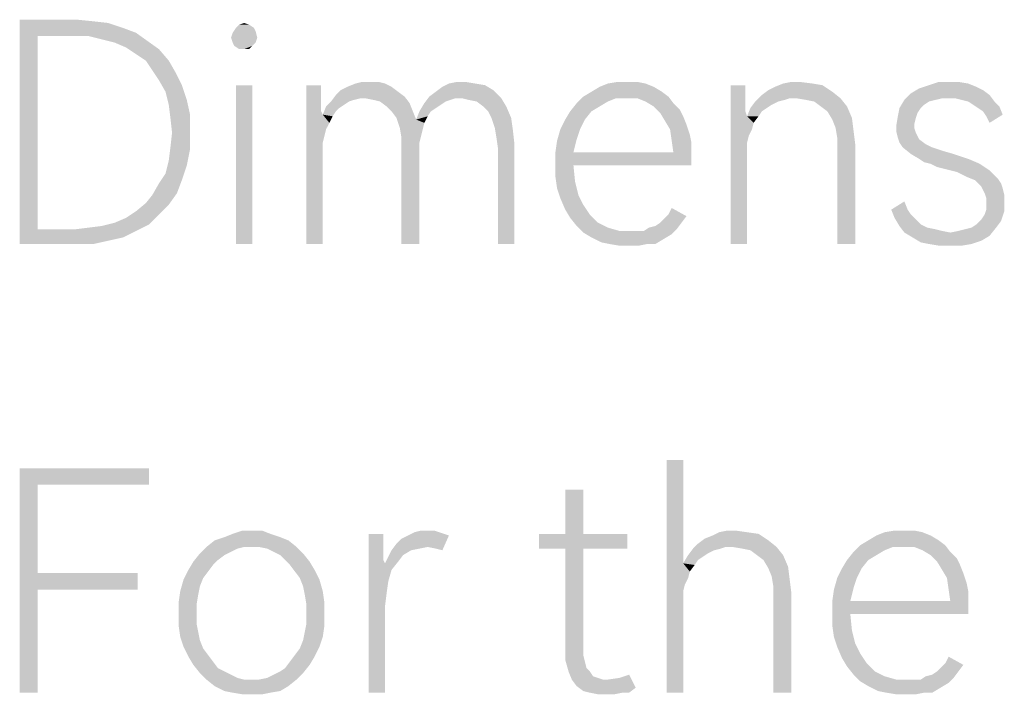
# Model space of a CAD drawing. Header units: millimetres. Extents: x 0 to 297, y 0 to 210.
# Tile 4 of 122: x 8.85 to 17.63, y 15.36 to 21.38. Entities that reach past the tile are written whole.
import ezdxf

# ---------------------------------------------------------------- set-up
doc = ezdxf.new("R2010")
doc.units = ezdxf.units.MM
doc.header["$LTSCALE"] = 16.335
doc.layers.get('0').update_dxf_attribs({"linetype": 'CONTINUOUS'})

msp = doc.modelspace()

# ---------------------------------------------------------------- linework, layer by layer
at = {"color": 7, "linetype": 'CONTINUOUS'}
for points in [[(8.8529, 21.3789), (9.3638, 21.3789), (9.0135, 21.2329)], [(9.0135, 21.2329), (8.8529, 19.3789), (8.8529, 21.3789)], [(9.3638, 21.3789), (9.5098, 21.3643), (9.0135, 21.2329)], [(9.5098, 21.3643), (9.6412, 21.3497), (9.0135, 21.2329)], [(9.6412, 21.3497), (9.7726, 21.3059), (9.0135, 21.2329)], [(10.8967, 21.3351), (10.7799, 21.3059), (10.8091, 21.3351)], [(10.7799, 21.3059), (10.8967, 21.3351), (10.9405, 21.3059)], [(10.8091, 21.3351), (10.8529, 21.3497), (10.8967, 21.3351)], [(9.0135, 21.2329), (9.0135, 19.5103), (8.8529, 19.3789)], [(9.7726, 21.3059), (9.8894, 21.2621), (9.0135, 21.2329)], [(9.3492, 21.2329), (9.0135, 21.2329), (9.8894, 21.2621)], [(9.466, 21.2329), (9.3492, 21.2329), (9.8894, 21.2621)], [(9.5828, 21.2037), (9.466, 21.2329), (9.8894, 21.2621)], [(9.5828, 21.2037), (9.8894, 21.2621), (9.9916, 21.1891)], [(10.7361, 21.2183), (10.7507, 21.2621), (10.9551, 21.2767)], [(10.7361, 21.2183), (10.9551, 21.2767), (10.9697, 21.2183)], [(10.9405, 21.3059), (10.9551, 21.2767), (10.7507, 21.2621)], [(10.9405, 21.3059), (10.7507, 21.2621), (10.7799, 21.3059)], [(9.9916, 21.1891), (9.6996, 21.1745), (9.5828, 21.2037)], [(9.8018, 21.1307), (9.6996, 21.1745), (9.9916, 21.1891)], [(9.8018, 21.1307), (9.9916, 21.1891), (10.0938, 21.1161)], [(10.9697, 21.2183), (10.7507, 21.1745), (10.7361, 21.2183)], [(10.7507, 21.1745), (10.9697, 21.2183), (10.9551, 21.1745)], [(10.9551, 21.1745), (10.7653, 21.1453), (10.7507, 21.1745)], [(10.7653, 21.1453), (10.9551, 21.1745), (10.9259, 21.1453)], [(10.9259, 21.1453), (10.8091, 21.1161), (10.7653, 21.1453)], [(10.8529, 21.1161), (10.8091, 21.1161), (10.9259, 21.1453)], [(10.8529, 21.1161), (10.9259, 21.1453), (10.8967, 21.1161)], [(10.0938, 21.1161), (9.8894, 21.0723), (9.8018, 21.1307)], [(9.977, 21.0139), (9.8894, 21.0723), (10.0938, 21.1161)], [(9.977, 21.0139), (10.0938, 21.1161), (10.1813, 21.0139)], [(10.1813, 21.0139), (10.0354, 20.9264), (9.977, 21.0139)], [(10.0354, 20.9264), (10.1813, 21.0139), (10.2397, 20.9118)], [(10.2397, 20.9118), (10.0938, 20.8388), (10.0354, 20.9264)], [(10.0938, 20.8388), (10.2397, 20.9118), (10.2981, 20.795)], [(10.2981, 20.795), (10.1521, 20.7366), (10.0938, 20.8388)], [(10.1521, 20.7366), (10.2981, 20.795), (10.3419, 20.6636)], [(10.9259, 20.795), (10.7799, 19.3789), (10.7799, 20.795)], [(10.7799, 19.3789), (10.9259, 20.795), (10.9259, 19.3789)], [(11.539, 20.795), (11.539, 20.6928), (11.4076, 19.3789)], [(11.539, 20.795), (11.4076, 19.3789), (11.4076, 20.795)], [(12.1084, 20.8096), (11.7726, 20.7804), (11.8456, 20.8096)], [(11.7726, 20.7804), (12.1084, 20.8096), (12.1667, 20.7804)], [(11.977, 20.8242), (12.05, 20.8242), (11.8456, 20.8096)], [(11.977, 20.8242), (11.8456, 20.8096), (11.904, 20.8242)], [(11.8456, 20.8096), (12.05, 20.8242), (12.1084, 20.8096)], [(12.9113, 20.8096), (12.9989, 20.795), (12.6193, 20.7804)], [(12.9113, 20.8096), (12.6193, 20.7804), (12.6777, 20.8096)], [(12.6193, 20.7804), (12.9989, 20.795), (13.0719, 20.7512)], [(12.8237, 20.8242), (12.6777, 20.8096), (12.7507, 20.8242)], [(12.6777, 20.8096), (12.8237, 20.8242), (12.9113, 20.8096)], [(14.4295, 20.8096), (14.0208, 20.7804), (14.0938, 20.8096)], [(14.0208, 20.7804), (14.4295, 20.8096), (14.5025, 20.7804)], [(14.2689, 20.8242), (14.3565, 20.8242), (14.0938, 20.8096)], [(14.2689, 20.8242), (14.0938, 20.8096), (14.1813, 20.8242)], [(14.0938, 20.8096), (14.3565, 20.8242), (14.4295, 20.8096)], [(15.32, 20.795), (15.32, 20.6928), (15.1886, 19.3789)], [(15.32, 20.795), (15.1886, 19.3789), (15.1886, 20.795)], [(15.5244, 20.7512), (15.5828, 20.7804), (16.0062, 20.795)], [(15.5244, 20.7512), (16.0062, 20.795), (16.0938, 20.7366)], [(15.9186, 20.8096), (16.0062, 20.795), (15.5828, 20.7804)], [(15.9186, 20.8096), (15.5828, 20.7804), (15.6558, 20.8096)], [(15.8018, 20.8242), (15.6558, 20.8096), (15.7288, 20.8242)], [(15.6558, 20.8096), (15.8018, 20.8242), (15.9186, 20.8096)], [(17.3784, 20.7804), (16.8675, 20.7658), (16.9551, 20.795)], [(17.2178, 20.8242), (17.3054, 20.8096), (16.9551, 20.795)], [(17.1448, 20.8242), (17.2178, 20.8242), (16.9551, 20.795)], [(17.1448, 20.8242), (16.9551, 20.795), (17.0427, 20.8242)], [(16.9551, 20.795), (17.3054, 20.8096), (17.3784, 20.7804)], [(10.3419, 20.6636), (10.1813, 20.6198), (10.1521, 20.7366)], [(11.8894, 20.6782), (11.6266, 20.649), (11.6704, 20.7074)], [(12.2251, 20.7366), (11.6704, 20.7074), (11.7142, 20.7512)], [(11.6704, 20.7074), (12.2251, 20.7366), (12.2835, 20.6928)], [(11.6704, 20.7074), (12.2835, 20.6928), (11.8894, 20.6782)], [(12.1667, 20.7804), (11.7142, 20.7512), (11.7726, 20.7804)], [(11.7142, 20.7512), (12.1667, 20.7804), (12.2251, 20.7366)], [(12.5025, 20.6928), (12.5609, 20.7366), (13.0719, 20.7512)], [(12.7361, 20.6782), (12.5025, 20.6928), (13.0719, 20.7512)], [(13.0719, 20.7512), (12.5609, 20.7366), (12.6193, 20.7804)], [(12.7945, 20.6782), (12.7361, 20.6782), (13.0719, 20.7512)], [(12.7945, 20.6782), (13.0719, 20.7512), (13.1448, 20.6782)], [(14.5755, 20.7366), (13.8748, 20.6928), (13.9478, 20.7366)], [(13.8748, 20.6928), (14.5755, 20.7366), (14.6339, 20.6928)], [(14.5025, 20.7804), (13.9478, 20.7366), (14.0208, 20.7804)], [(13.9478, 20.7366), (14.5025, 20.7804), (14.5755, 20.7366)], [(15.7142, 20.6782), (15.4076, 20.649), (15.466, 20.7074)], [(16.0938, 20.7366), (15.466, 20.7074), (15.5244, 20.7512)], [(15.7142, 20.6782), (15.466, 20.7074), (16.0938, 20.7366)], [(15.7726, 20.6782), (15.7142, 20.6782), (16.0938, 20.7366)], [(15.7726, 20.6782), (16.0938, 20.7366), (16.1667, 20.6782)], [(17.4952, 20.7074), (16.7361, 20.6636), (16.7945, 20.722)], [(17.4952, 20.7074), (17.0719, 20.6782), (16.7361, 20.6636)], [(17.4368, 20.7512), (16.7945, 20.722), (16.8675, 20.7658)], [(16.7945, 20.722), (17.4368, 20.7512), (17.4952, 20.7074)], [(16.8675, 20.7658), (17.3784, 20.7804), (17.4368, 20.7512)], [(17.1302, 20.6782), (17.0719, 20.6782), (17.4952, 20.7074)], [(17.1886, 20.6782), (17.1302, 20.6782), (17.4952, 20.7074)], [(17.247, 20.6636), (17.1886, 20.6782), (17.4952, 20.7074)], [(17.3054, 20.649), (17.247, 20.6636), (17.4952, 20.7074)], [(17.3054, 20.649), (17.4952, 20.7074), (17.539, 20.649)], [(10.1813, 20.6198), (10.3419, 20.6636), (10.3711, 20.5322)], [(10.3711, 20.5322), (10.1959, 20.503), (10.1813, 20.6198)], [(11.539, 20.6928), (11.539, 20.6198), (11.4076, 19.3789)], [(11.539, 20.6198), (11.539, 20.5614), (11.4076, 19.3789)], [(11.7872, 20.649), (11.7434, 20.6198), (11.5828, 20.6052)], [(11.7872, 20.649), (11.5828, 20.6052), (11.6266, 20.649)], [(11.5828, 20.6052), (11.7434, 20.6198), (11.6996, 20.5906)], [(11.8894, 20.6782), (11.831, 20.6636), (11.6266, 20.649)], [(11.6266, 20.649), (11.831, 20.6636), (11.7872, 20.649)], [(11.9332, 20.6782), (11.8894, 20.6782), (12.2835, 20.6928)], [(12.0062, 20.6636), (11.9332, 20.6782), (12.2835, 20.6928)], [(12.0646, 20.649), (12.0062, 20.6636), (12.2835, 20.6928)], [(12.0646, 20.649), (12.2835, 20.6928), (12.3273, 20.6344)], [(12.3273, 20.6344), (12.123, 20.6052), (12.0646, 20.649)], [(12.1667, 20.5614), (12.123, 20.6052), (12.3273, 20.6344)], [(12.1667, 20.5614), (12.3273, 20.6344), (12.3565, 20.5614)], [(12.6047, 20.6198), (12.4149, 20.5614), (12.4587, 20.6344)], [(12.6047, 20.6198), (12.5609, 20.5906), (12.4149, 20.5614)], [(12.7361, 20.6782), (12.4587, 20.6344), (12.5025, 20.6928)], [(12.7361, 20.6782), (12.6923, 20.6636), (12.4587, 20.6344)], [(12.6923, 20.6636), (12.6485, 20.649), (12.4587, 20.6344)], [(12.4587, 20.6344), (12.6485, 20.649), (12.6047, 20.6198)], [(13.1448, 20.6782), (12.8529, 20.6636), (12.7945, 20.6782)], [(12.9259, 20.649), (12.8529, 20.6636), (13.1448, 20.6782)], [(12.9843, 20.6052), (12.9259, 20.649), (13.1448, 20.6782)], [(12.9843, 20.6052), (13.1448, 20.6782), (13.1886, 20.6052)], [(14.0208, 20.6052), (13.758, 20.5614), (13.8164, 20.6344)], [(14.1667, 20.6782), (13.8164, 20.6344), (13.8748, 20.6928)], [(14.1667, 20.6782), (14.0938, 20.649), (13.8164, 20.6344)], [(13.8164, 20.6344), (14.0938, 20.649), (14.0208, 20.6052)], [(13.8748, 20.6928), (14.6339, 20.6928), (14.1667, 20.6782)], [(14.2543, 20.6782), (14.1667, 20.6782), (14.6339, 20.6928)], [(14.3565, 20.6782), (14.2543, 20.6782), (14.6339, 20.6928)], [(14.4295, 20.649), (14.3565, 20.6782), (14.6339, 20.6928)], [(14.4295, 20.649), (14.6339, 20.6928), (14.6777, 20.6344)], [(14.6777, 20.6344), (14.5025, 20.6052), (14.4295, 20.649)], [(14.5025, 20.6052), (14.6777, 20.6344), (14.7361, 20.576)], [(15.32, 20.6928), (15.32, 20.6198), (15.1886, 19.3789)], [(15.32, 20.6198), (15.32, 20.5614), (15.1886, 19.3789)], [(15.612, 20.649), (15.5536, 20.6198), (15.3638, 20.5906)], [(15.612, 20.649), (15.3638, 20.5906), (15.4076, 20.649)], [(15.3638, 20.5906), (15.5536, 20.6198), (15.5098, 20.5906)], [(15.7142, 20.6782), (15.6704, 20.6636), (15.4076, 20.649)], [(15.4076, 20.649), (15.6704, 20.6636), (15.612, 20.649)], [(16.1667, 20.6782), (15.8602, 20.6636), (15.7726, 20.6782)], [(15.9332, 20.649), (15.8602, 20.6636), (16.1667, 20.6782)], [(15.9916, 20.6052), (15.9332, 20.649), (16.1667, 20.6782)], [(15.9916, 20.6052), (16.1667, 20.6782), (16.2251, 20.6052)], [(17.0135, 20.6636), (16.9551, 20.649), (16.6923, 20.5906)], [(17.0135, 20.6636), (16.6923, 20.5906), (16.7361, 20.6636)], [(16.9551, 20.649), (16.9113, 20.6198), (16.6923, 20.5906)], [(16.6923, 20.5906), (16.9113, 20.6198), (16.8821, 20.5906)], [(16.7361, 20.6636), (17.0719, 20.6782), (17.0135, 20.6636)], [(17.539, 20.649), (17.3492, 20.6198), (17.3054, 20.649)], [(17.3492, 20.6198), (17.539, 20.649), (17.5828, 20.6052)], [(17.5828, 20.6052), (17.393, 20.5906), (17.3492, 20.6198)], [(10.2105, 20.3716), (10.1959, 20.503), (10.3711, 20.5322)], [(10.2105, 20.3716), (10.3711, 20.5322), (10.3711, 20.3716)], [(11.539, 20.5614), (11.5536, 20.5322), (11.4076, 19.3789)], [(11.5536, 20.5322), (11.5536, 20.284), (11.4076, 19.3789)], [(11.6996, 20.5906), (11.5536, 20.5322), (11.5828, 20.6052)], [(11.6996, 20.5906), (11.6704, 20.5614), (11.5536, 20.5322)], [(11.5536, 20.5322), (11.6704, 20.5614), (11.6412, 20.5176)], [(11.5536, 20.5322), (11.6412, 20.5176), (11.612, 20.4592)], [(11.5536, 20.5322), (11.612, 20.4592), (11.5828, 20.4008)], [(11.5536, 20.5322), (11.5828, 20.4008), (11.5682, 20.3424)], [(11.5536, 20.5322), (11.5682, 20.3424), (11.5536, 20.284)], [(12.3565, 20.5614), (12.2105, 20.503), (12.1667, 20.5614)], [(12.2105, 20.503), (12.3565, 20.5614), (12.3857, 20.4884)], [(12.5171, 20.5614), (12.4879, 20.5176), (12.3857, 20.4884)], [(12.5171, 20.5614), (12.3857, 20.4884), (12.4149, 20.5614)], [(12.4149, 20.5614), (12.5609, 20.5906), (12.5171, 20.5614)], [(13.1886, 20.6052), (13.0281, 20.5614), (12.9843, 20.6052)], [(13.0573, 20.503), (13.0281, 20.5614), (13.1886, 20.6052)], [(13.0573, 20.503), (13.1886, 20.6052), (13.2324, 20.503)], [(13.9478, 20.5614), (13.7142, 20.4884), (13.758, 20.5614)], [(13.7142, 20.4884), (13.9478, 20.5614), (13.8894, 20.4884)], [(13.758, 20.5614), (14.0208, 20.6052), (13.9478, 20.5614)], [(14.7361, 20.576), (14.5609, 20.5468), (14.5025, 20.6052)], [(14.5609, 20.5468), (14.7361, 20.576), (14.7653, 20.5176)], [(14.7653, 20.5176), (14.6047, 20.4738), (14.5609, 20.5468)], [(15.32, 20.5614), (15.3346, 20.5176), (15.1886, 19.3789)], [(15.5098, 20.5906), (15.466, 20.5614), (15.3346, 20.5176)], [(15.5098, 20.5906), (15.3346, 20.5176), (15.3638, 20.5906)], [(15.3346, 20.5176), (15.466, 20.5614), (15.4368, 20.5176)], [(16.2251, 20.6052), (16.05, 20.5614), (15.9916, 20.6052)], [(16.05, 20.5614), (16.2251, 20.6052), (16.2689, 20.503)], [(16.2689, 20.503), (16.0938, 20.4884), (16.05, 20.5614)], [(16.8821, 20.5906), (16.8529, 20.5468), (16.6777, 20.5176)], [(16.8821, 20.5906), (16.6777, 20.5176), (16.6923, 20.5906)], [(16.6777, 20.5176), (16.8529, 20.5468), (16.8383, 20.503)], [(17.4368, 20.5614), (17.393, 20.5906), (17.5828, 20.6052)], [(17.4368, 20.5614), (17.5828, 20.6052), (17.612, 20.5322)], [(17.612, 20.5322), (17.466, 20.5176), (17.4368, 20.5614)], [(17.466, 20.5176), (17.612, 20.5322), (17.4952, 20.4592)], [(12.3857, 20.4884), (12.2397, 20.4154), (12.2105, 20.503)], [(12.3857, 20.4884), (12.4587, 20.4592), (12.2397, 20.4154)], [(12.2397, 20.4154), (12.4587, 20.4592), (12.4441, 20.4008)], [(12.3857, 20.4884), (12.4879, 20.5176), (12.4587, 20.4592)], [(13.2324, 20.503), (13.0865, 20.4154), (13.0573, 20.503)], [(13.0865, 20.4154), (13.2324, 20.503), (13.247, 20.4008)], [(13.8894, 20.4884), (13.6704, 20.4008), (13.7142, 20.4884)], [(13.6704, 20.4008), (13.8894, 20.4884), (13.8456, 20.4008)], [(14.6047, 20.4738), (14.7653, 20.5176), (14.7945, 20.4446)], [(14.7945, 20.4446), (14.6485, 20.4008), (14.6047, 20.4738)], [(14.6485, 20.4008), (14.7945, 20.4446), (14.8237, 20.357)], [(15.3346, 20.5176), (15.3346, 20.284), (15.1886, 19.3789)], [(15.3346, 20.5176), (15.4368, 20.5176), (15.393, 20.4592)], [(15.3346, 20.5176), (15.393, 20.4592), (15.3492, 20.3424)], [(15.3346, 20.5176), (15.3492, 20.3424), (15.3346, 20.284)], [(15.393, 20.4592), (15.3784, 20.4008), (15.3492, 20.3424)], [(16.123, 20.4154), (16.0938, 20.4884), (16.2689, 20.503)], [(16.123, 20.4154), (16.2689, 20.503), (16.2835, 20.3862)], [(16.8383, 20.503), (16.6631, 20.43), (16.6777, 20.5176)], [(16.8383, 20.503), (16.8237, 20.4446), (16.6631, 20.43)], [(16.6631, 20.43), (16.8237, 20.4446), (16.8237, 20.4154)], [(10.3711, 20.3716), (10.1959, 20.2402), (10.2105, 20.3716)], [(10.1959, 20.2402), (10.3711, 20.3716), (10.3711, 20.2256)], [(12.4441, 20.4008), (12.2543, 20.3278), (12.2397, 20.4154)], [(12.4441, 20.4008), (12.4295, 20.3424), (12.2543, 20.3278)], [(13.247, 20.4008), (13.1011, 20.3278), (13.0865, 20.4154)], [(13.1011, 20.3278), (13.247, 20.4008), (13.2616, 20.2694)], [(13.8456, 20.4008), (13.8164, 20.3132), (13.6412, 20.2986)], [(13.8456, 20.4008), (13.6412, 20.2986), (13.6704, 20.4008)], [(14.8237, 20.357), (14.6631, 20.2986), (14.6485, 20.4008)], [(14.6631, 20.2986), (14.8237, 20.357), (14.8383, 20.284)], [(16.2835, 20.3862), (16.1375, 20.3278), (16.123, 20.4154)], [(16.1375, 20.3278), (16.2835, 20.3862), (16.2981, 20.2694)], [(16.8237, 20.4154), (16.6631, 20.3862), (16.6631, 20.43)], [(16.6631, 20.3862), (16.8237, 20.4154), (16.8383, 20.3716)], [(16.8383, 20.3716), (16.6777, 20.3278), (16.6631, 20.3862)], [(16.8383, 20.3716), (16.8529, 20.3424), (16.6777, 20.3278)], [(11.5536, 20.284), (11.5536, 20.211), (11.4076, 19.3789)], [(12.2543, 20.3278), (12.4295, 20.3424), (12.4149, 20.284)], [(12.4149, 20.284), (12.2543, 20.2256), (12.2543, 20.3278)], [(12.2543, 20.2256), (12.4149, 20.284), (12.4149, 20.211)], [(13.2616, 20.2694), (13.1157, 20.2256), (13.1011, 20.3278)], [(13.1157, 19.3789), (13.1157, 20.2256), (13.2616, 20.2694)], [(13.1157, 19.3789), (13.2616, 20.2694), (13.2616, 19.3789)], [(13.6266, 20.1964), (13.6412, 20.2986), (13.8164, 20.3132)], [(13.6266, 20.1964), (13.8164, 20.3132), (13.7872, 20.1964)], [(14.8383, 20.284), (14.6777, 20.1964), (14.6631, 20.2986)], [(14.6777, 20.1964), (14.8383, 20.284), (14.8383, 20.1964)], [(15.3346, 20.284), (15.3346, 20.211), (15.1886, 19.3789)], [(16.2981, 20.2694), (16.1375, 20.2256), (16.1375, 20.3278)], [(16.1375, 19.3789), (16.1375, 20.2256), (16.2981, 20.2694)], [(16.1375, 19.3789), (16.2981, 20.2694), (16.2981, 19.3789)], [(16.6777, 20.3278), (16.8529, 20.3424), (16.8675, 20.3132)], [(16.8675, 20.3132), (16.6923, 20.284), (16.6777, 20.3278)], [(16.6923, 20.284), (16.8675, 20.3132), (16.9259, 20.2694)], [(16.9259, 20.2694), (16.7215, 20.2402), (16.6923, 20.284)], [(16.7215, 20.2402), (16.9259, 20.2694), (16.9843, 20.2402)], [(10.3711, 20.2256), (10.1813, 20.1234), (10.1959, 20.2402)], [(10.1813, 20.1234), (10.3711, 20.2256), (10.3419, 20.0796)], [(11.4076, 19.3789), (11.5536, 20.211), (11.5536, 19.3789)], [(12.4149, 20.211), (12.2543, 19.3789), (12.2543, 20.2256)], [(12.2543, 19.3789), (12.4149, 20.211), (12.4149, 19.3789)], [(14.6777, 20.1964), (14.8383, 20.1964), (13.6266, 20.0942)], [(13.7872, 20.1964), (14.6777, 20.1964), (13.6266, 20.0942)], [(13.7872, 20.1964), (13.6266, 20.0942), (13.6266, 20.1964)], [(13.7872, 20.0796), (13.6266, 20.0942), (14.8383, 20.1964)], [(13.7872, 20.0796), (14.8383, 20.1964), (14.8383, 20.0796)], [(15.1886, 19.3789), (15.3346, 20.211), (15.3346, 19.3789)], [(16.9843, 20.2402), (16.7945, 20.1818), (16.7215, 20.2402)], [(16.9843, 20.2402), (17.0719, 20.211), (16.7945, 20.1818)], [(16.7945, 20.1818), (17.0719, 20.211), (17.174, 20.1818)], [(17.174, 20.1818), (16.8675, 20.138), (16.7945, 20.1818)], [(16.8675, 20.138), (17.174, 20.1818), (17.3054, 20.138)], [(10.3419, 20.0796), (10.1521, 20.0066), (10.1813, 20.1234)], [(13.7872, 20.0796), (13.6266, 19.9774), (13.6266, 20.0942)], [(17.3054, 20.138), (16.9113, 20.1088), (16.8675, 20.138)], [(16.9697, 20.0942), (16.9113, 20.1088), (17.3054, 20.138)], [(16.9697, 20.0942), (17.3054, 20.138), (17.4076, 20.0942)], [(17.4076, 20.0942), (17.0281, 20.065), (16.9697, 20.0942)], [(17.0865, 20.0504), (17.0281, 20.065), (17.4076, 20.0942)], [(17.0865, 20.0504), (17.4076, 20.0942), (17.4952, 20.0358)], [(10.2981, 19.9483), (10.0938, 19.9191), (10.1521, 20.0066)], [(10.1521, 20.0066), (10.3419, 20.0796), (10.2981, 19.9483)], [(13.6266, 19.9774), (13.7872, 20.0796), (13.8018, 19.9337)], [(17.4952, 20.0358), (17.2032, 20.0212), (17.0865, 20.0504)], [(17.2908, 19.9774), (17.2032, 20.0212), (17.4952, 20.0358)], [(17.2908, 19.9774), (17.4952, 20.0358), (17.5682, 19.9628)], [(10.2543, 19.8315), (10.0354, 19.8169), (10.0938, 19.9191)], [(10.0938, 19.9191), (10.2981, 19.9483), (10.2543, 19.8315)], [(13.8018, 19.9337), (13.6412, 19.8753), (13.6266, 19.9774)], [(13.6412, 19.8753), (13.8018, 19.9337), (13.831, 19.8169)], [(17.5682, 19.9628), (17.3638, 19.9483), (17.2908, 19.9774)], [(17.3638, 19.9483), (17.5682, 19.9628), (17.5974, 19.9191)], [(17.5974, 19.9191), (17.4222, 19.8899), (17.3638, 19.9483)], [(17.4222, 19.8899), (17.5974, 19.9191), (17.612, 19.8753)], [(9.977, 19.7439), (10.0354, 19.8169), (10.2543, 19.8315)], [(9.977, 19.7439), (10.2543, 19.8315), (10.1813, 19.7293)], [(13.831, 19.8169), (13.6704, 19.7877), (13.6412, 19.8753)], [(17.612, 19.8753), (17.4368, 19.8607), (17.4222, 19.8899)], [(17.4514, 19.8315), (17.4368, 19.8607), (17.612, 19.8753)], [(17.4514, 19.8315), (17.612, 19.8753), (17.6266, 19.8169)], [(17.6266, 19.8169), (17.466, 19.7877), (17.4514, 19.8315)], [(10.1813, 19.7293), (9.8894, 19.6709), (9.977, 19.7439)], [(13.6704, 19.7877), (13.831, 19.8169), (13.8748, 19.7293)], [(13.8748, 19.7293), (13.7142, 19.6855), (13.6704, 19.7877)], [(16.6193, 19.6855), (16.7361, 19.7585), (16.7653, 19.6855)], [(17.466, 19.7877), (17.6266, 19.8169), (17.6266, 19.7585)], [(17.6266, 19.7585), (17.466, 19.7439), (17.466, 19.7877)], [(17.466, 19.6855), (17.466, 19.7439), (17.6266, 19.7585)], [(17.466, 19.6855), (17.6266, 19.7585), (17.6266, 19.6709)], [(10.0938, 19.6417), (9.8018, 19.6125), (9.8894, 19.6709)], [(9.8894, 19.6709), (10.1813, 19.7293), (10.0938, 19.6417)], [(13.7142, 19.6855), (13.8748, 19.7293), (13.9332, 19.6417)], [(13.9332, 19.6417), (13.758, 19.6125), (13.7142, 19.6855)], [(14.6339, 19.6417), (14.6631, 19.7001), (14.7945, 19.6271)], [(16.7653, 19.6855), (16.6485, 19.6125), (16.6193, 19.6855)], [(16.7653, 19.6855), (16.7945, 19.6417), (16.6485, 19.6125)], [(17.4222, 19.5979), (17.4514, 19.6417), (17.6266, 19.6709)], [(17.4222, 19.5979), (17.6266, 19.6709), (17.5974, 19.5833)], [(17.6266, 19.6709), (17.4514, 19.6417), (17.466, 19.6855)], [(10.0062, 19.5541), (9.5828, 19.5395), (9.6996, 19.5687)], [(9.6996, 19.5687), (9.8018, 19.6125), (10.0938, 19.6417)], [(9.6996, 19.5687), (10.0938, 19.6417), (10.0062, 19.5541)], [(13.758, 19.6125), (13.9332, 19.6417), (14.0062, 19.5687)], [(14.0062, 19.5687), (13.8164, 19.5395), (13.758, 19.6125)], [(13.8164, 19.5395), (14.0062, 19.5687), (14.0938, 19.5249)], [(14.4587, 19.5249), (14.5171, 19.5395), (14.7507, 19.5687)], [(14.4587, 19.5249), (14.7507, 19.5687), (14.7069, 19.5103)], [(14.7507, 19.5687), (14.5171, 19.5395), (14.5609, 19.5687)], [(14.5609, 19.5687), (14.6047, 19.6125), (14.7945, 19.6271)], [(14.5609, 19.5687), (14.7945, 19.6271), (14.7507, 19.5687)], [(14.7945, 19.6271), (14.6047, 19.6125), (14.6339, 19.6417)], [(16.6485, 19.6125), (16.7945, 19.6417), (16.8383, 19.5979)], [(16.8383, 19.5979), (16.6923, 19.5395), (16.6485, 19.6125)], [(16.8383, 19.5979), (16.8821, 19.5541), (16.6923, 19.5395)], [(17.3346, 19.5249), (17.3784, 19.5541), (17.5974, 19.5833)], [(17.3346, 19.5249), (17.5974, 19.5833), (17.5536, 19.5249)], [(17.5974, 19.5833), (17.3784, 19.5541), (17.4222, 19.5979)], [(9.3492, 19.5103), (9.8894, 19.4957), (8.8529, 19.3789)], [(9.0135, 19.5103), (9.3492, 19.5103), (8.8529, 19.3789)], [(9.8894, 19.4957), (9.7726, 19.4373), (8.8529, 19.3789)], [(9.3492, 19.5103), (9.466, 19.5249), (10.0062, 19.5541)], [(9.3492, 19.5103), (10.0062, 19.5541), (9.8894, 19.4957)], [(9.466, 19.5249), (9.5828, 19.5395), (10.0062, 19.5541)], [(14.0938, 19.5249), (13.8748, 19.4811), (13.8164, 19.5395)], [(14.0938, 19.5249), (14.1959, 19.4957), (13.8748, 19.4811)], [(14.3565, 19.4957), (14.4149, 19.4957), (13.8748, 19.4811)], [(14.2981, 19.4957), (14.3565, 19.4957), (13.8748, 19.4811)], [(14.1959, 19.4957), (14.2981, 19.4957), (13.8748, 19.4811)], [(14.6631, 19.4665), (13.8748, 19.4811), (14.4149, 19.4957)], [(14.6631, 19.4665), (13.9478, 19.4373), (13.8748, 19.4811)], [(14.7069, 19.5103), (14.4149, 19.4957), (14.4587, 19.5249)], [(14.4149, 19.4957), (14.7069, 19.5103), (14.6631, 19.4665)], [(16.6923, 19.5395), (16.8821, 19.5541), (16.9405, 19.5249)], [(16.9405, 19.5249), (16.7361, 19.4811), (16.6923, 19.5395)], [(16.9405, 19.5249), (17.0135, 19.5103), (16.7361, 19.4811)], [(17.0135, 19.5103), (17.0719, 19.4957), (16.7361, 19.4811)], [(16.7361, 19.4811), (17.0719, 19.4957), (17.1448, 19.4811)], [(17.1448, 19.4811), (16.8091, 19.4373), (16.7361, 19.4811)], [(17.1448, 19.4811), (17.4952, 19.4519), (16.8091, 19.4373)], [(17.1448, 19.4811), (17.2178, 19.4957), (17.5536, 19.5249)], [(17.1448, 19.4811), (17.5536, 19.5249), (17.4952, 19.4519)], [(17.2178, 19.4957), (17.2762, 19.5103), (17.5536, 19.5249)], [(17.5536, 19.5249), (17.2762, 19.5103), (17.3346, 19.5249)], [(9.7726, 19.4373), (9.6412, 19.4081), (8.8529, 19.3789)], [(9.3638, 19.3789), (8.8529, 19.3789), (9.6412, 19.4081)], [(9.3638, 19.3789), (9.6412, 19.4081), (9.5098, 19.3789)], [(13.9478, 19.4373), (14.6631, 19.4665), (14.5901, 19.4227)], [(14.5901, 19.4227), (14.0354, 19.3935), (13.9478, 19.4373)], [(14.1084, 19.3789), (14.0354, 19.3935), (14.5901, 19.4227)], [(14.4441, 19.3789), (14.1084, 19.3789), (14.5901, 19.4227)], [(14.4441, 19.3789), (14.5901, 19.4227), (14.5171, 19.3789)], [(16.8091, 19.4373), (17.4952, 19.4519), (17.4222, 19.4081)], [(17.4222, 19.4081), (16.8821, 19.3935), (16.8091, 19.4373)], [(16.9551, 19.3789), (16.8821, 19.3935), (17.4222, 19.4081)], [(16.9551, 19.3789), (17.4222, 19.4081), (17.3346, 19.3789)], [(14.4441, 19.3789), (14.1959, 19.3643), (14.1084, 19.3789)], [(14.2835, 19.3643), (14.1959, 19.3643), (14.4441, 19.3789)], [(14.2835, 19.3643), (14.4441, 19.3789), (14.3711, 19.3643)], [(17.3346, 19.3789), (17.0427, 19.3643), (16.9551, 19.3789)], [(17.1448, 19.3643), (17.0427, 19.3643), (17.3346, 19.3789)], [(17.1448, 19.3643), (17.3346, 19.3789), (17.247, 19.3643)], [(8.8529, 17.3789), (10.0062, 17.3789), (9.0135, 17.2329)], [(9.0135, 17.2329), (8.8529, 15.3789), (8.8529, 17.3789)], [(9.0135, 17.2329), (10.0062, 17.3789), (10.0062, 17.2329)], [(14.7653, 17.4519), (14.7653, 16.5322), (14.6193, 15.3789)], [(14.7653, 17.4519), (14.6193, 15.3789), (14.6193, 17.4519)], [(9.0135, 17.2329), (9.0135, 16.4446), (8.8529, 15.3789)], [(13.8748, 17.1891), (13.7142, 16.795), (13.7142, 17.1891)], [(13.7142, 16.795), (13.8748, 17.1891), (13.8748, 16.795)], [(11.174, 16.7658), (10.5901, 16.7366), (10.6777, 16.7658)], [(10.5901, 16.7366), (11.174, 16.7658), (11.247, 16.7366)], [(11.0865, 16.795), (10.6777, 16.7658), (10.7507, 16.795)], [(10.6777, 16.7658), (11.0865, 16.795), (11.174, 16.7658)], [(10.9259, 16.8242), (11.0135, 16.8242), (10.7507, 16.795)], [(10.9259, 16.8242), (10.7507, 16.795), (10.8383, 16.8242)], [(10.7507, 16.795), (11.0135, 16.8242), (11.0865, 16.795)], [(12.0938, 16.795), (12.0938, 16.6928), (11.9624, 15.3789)], [(12.0938, 16.795), (11.9624, 15.3789), (11.9624, 16.795)], [(12.2105, 16.7074), (12.2543, 16.7512), (12.6777, 16.7804)], [(12.4879, 16.6782), (12.2105, 16.7074), (12.6777, 16.7804)], [(12.6777, 16.7804), (12.2543, 16.7512), (12.3127, 16.7804)], [(12.5901, 16.8096), (12.6339, 16.795), (12.3127, 16.7804)], [(12.5901, 16.8096), (12.3127, 16.7804), (12.3711, 16.8096)], [(12.3127, 16.7804), (12.6339, 16.795), (12.6777, 16.7804)], [(12.4879, 16.8242), (12.5463, 16.8242), (12.3711, 16.8096)], [(12.4879, 16.8242), (12.3711, 16.8096), (12.4295, 16.8242)], [(12.3711, 16.8096), (12.5463, 16.8242), (12.5901, 16.8096)], [(12.5609, 16.6636), (12.4879, 16.6782), (12.6777, 16.7804)], [(12.5609, 16.6636), (12.6777, 16.7804), (12.6193, 16.649)], [(13.8748, 16.795), (14.2689, 16.795), (13.4806, 16.6636)], [(13.7142, 16.795), (13.8748, 16.795), (13.4806, 16.6636)], [(13.7142, 16.795), (13.4806, 16.6636), (13.4806, 16.795)], [(13.7142, 16.6636), (13.4806, 16.6636), (14.2689, 16.795)], [(13.8748, 16.6636), (13.7142, 16.6636), (14.2689, 16.795)], [(13.8748, 16.6636), (14.2689, 16.795), (14.2689, 16.6636)], [(14.9551, 16.7512), (15.0281, 16.7804), (15.4368, 16.795)], [(14.9551, 16.7512), (15.4368, 16.795), (15.5244, 16.7366)], [(15.3346, 16.8096), (15.4368, 16.795), (15.0281, 16.7804)], [(15.3346, 16.8096), (15.0281, 16.7804), (15.0865, 16.8096)], [(15.2324, 16.8242), (15.0865, 16.8096), (15.1594, 16.8242)], [(15.0865, 16.8096), (15.2324, 16.8242), (15.3346, 16.8096)], [(16.9697, 16.7804), (16.4149, 16.7366), (16.4879, 16.7804)], [(16.4149, 16.7366), (16.9697, 16.7804), (17.0427, 16.7366)], [(16.8967, 16.8096), (16.4879, 16.7804), (16.5609, 16.8096)], [(16.4879, 16.7804), (16.8967, 16.8096), (16.9697, 16.7804)], [(16.7361, 16.8242), (16.8237, 16.8242), (16.5609, 16.8096)], [(16.7361, 16.8242), (16.5609, 16.8096), (16.6485, 16.8242)], [(16.5609, 16.8096), (16.8237, 16.8242), (16.8967, 16.8096)], [(10.8529, 16.6782), (10.7945, 16.6636), (10.4587, 16.6198)], [(10.8529, 16.6782), (10.4587, 16.6198), (10.5171, 16.6782)], [(11.247, 16.7366), (10.5171, 16.6782), (10.5901, 16.7366)], [(10.8529, 16.6782), (10.5171, 16.6782), (11.247, 16.7366)], [(10.9259, 16.6782), (10.8529, 16.6782), (11.247, 16.7366)], [(10.9843, 16.6782), (10.9259, 16.6782), (11.247, 16.7366)], [(10.9843, 16.6782), (11.247, 16.7366), (11.32, 16.6782)], [(11.32, 16.6782), (11.0573, 16.6636), (10.9843, 16.6782)], [(11.1157, 16.6344), (11.0573, 16.6636), (11.32, 16.6782)], [(11.1157, 16.6344), (11.32, 16.6782), (11.3784, 16.6198)], [(12.0938, 16.6928), (12.0938, 16.6198), (11.9624, 15.3789)], [(12.4879, 16.6782), (12.1667, 16.649), (12.2105, 16.7074)], [(12.4879, 16.6782), (12.4149, 16.6636), (12.1667, 16.649)], [(15.1448, 16.6782), (14.8529, 16.6636), (14.8967, 16.7074)], [(14.8529, 16.6636), (15.1448, 16.6782), (15.1011, 16.6636)], [(15.5244, 16.7366), (14.8967, 16.7074), (14.9551, 16.7512)], [(15.1448, 16.6782), (14.8967, 16.7074), (15.5244, 16.7366)], [(15.2032, 16.6782), (15.1448, 16.6782), (15.5244, 16.7366)], [(15.2032, 16.6782), (15.5244, 16.7366), (15.5974, 16.6782)], [(15.5974, 16.6782), (15.2908, 16.6636), (15.2032, 16.6782)], [(15.3638, 16.649), (15.2908, 16.6636), (15.5974, 16.6782)], [(15.4222, 16.6052), (15.3638, 16.649), (15.5974, 16.6782)], [(15.4222, 16.6052), (15.5974, 16.6782), (15.6558, 16.6052)], [(16.6339, 16.6782), (16.2835, 16.6344), (16.3419, 16.6928)], [(16.6339, 16.6782), (16.5609, 16.649), (16.2835, 16.6344)], [(17.0427, 16.7366), (16.3419, 16.6928), (16.4149, 16.7366)], [(16.3419, 16.6928), (17.0427, 16.7366), (17.1011, 16.6928)], [(16.3419, 16.6928), (17.1011, 16.6928), (16.6339, 16.6782)], [(16.7215, 16.6782), (16.6339, 16.6782), (17.1011, 16.6928)], [(16.8237, 16.6782), (16.7215, 16.6782), (17.1011, 16.6928)], [(16.8967, 16.649), (16.8237, 16.6782), (17.1011, 16.6928)], [(16.8967, 16.649), (17.1011, 16.6928), (17.1448, 16.6344)], [(10.6777, 16.6052), (10.4003, 16.5468), (10.4587, 16.6198)], [(10.6777, 16.6052), (10.6193, 16.5614), (10.4003, 16.5468)], [(10.7945, 16.6636), (10.7361, 16.6344), (10.4587, 16.6198)], [(10.4587, 16.6198), (10.7361, 16.6344), (10.6777, 16.6052)], [(11.3784, 16.6198), (11.174, 16.6052), (11.1157, 16.6344)], [(11.2178, 16.5614), (11.174, 16.6052), (11.3784, 16.6198)], [(11.2178, 16.5614), (11.3784, 16.6198), (11.4368, 16.5468)], [(12.0938, 16.6198), (12.0938, 16.5614), (11.9624, 15.3789)], [(12.2251, 16.5468), (12.1084, 16.5322), (12.1375, 16.5906)], [(12.3419, 16.649), (12.2689, 16.6052), (12.1375, 16.5906)], [(12.3419, 16.649), (12.1375, 16.5906), (12.1667, 16.649)], [(12.1375, 16.5906), (12.2689, 16.6052), (12.2251, 16.5468)], [(12.1667, 16.649), (12.4149, 16.6636), (12.3419, 16.649)], [(13.8748, 16.6636), (13.8748, 15.8023), (13.7142, 15.7731)], [(13.8748, 16.6636), (13.7142, 15.7731), (13.7142, 16.6636)], [(14.9405, 16.5906), (14.7653, 16.5322), (14.8091, 16.6052)], [(14.9405, 16.5906), (14.8967, 16.5614), (14.7653, 16.5322)], [(15.1011, 16.6636), (15.0427, 16.649), (14.8091, 16.6052)], [(15.1011, 16.6636), (14.8091, 16.6052), (14.8529, 16.6636)], [(15.0427, 16.649), (14.9843, 16.6198), (14.8091, 16.6052)], [(14.8091, 16.6052), (14.9843, 16.6198), (14.9405, 16.5906)], [(15.6558, 16.6052), (15.4806, 16.5614), (15.4222, 16.6052)], [(15.4806, 16.5614), (15.6558, 16.6052), (15.6996, 16.503)], [(16.4879, 16.6052), (16.2251, 16.5614), (16.2835, 16.6344)], [(16.2251, 16.5614), (16.4879, 16.6052), (16.4149, 16.5614)], [(16.2835, 16.6344), (16.5609, 16.649), (16.4879, 16.6052)], [(17.1448, 16.6344), (16.9697, 16.6052), (16.8967, 16.649)], [(16.9697, 16.6052), (17.1448, 16.6344), (17.2032, 16.576)], [(17.2032, 16.576), (17.0281, 16.5468), (16.9697, 16.6052)], [(10.5755, 16.5176), (10.3565, 16.4738), (10.4003, 16.5468)], [(10.3565, 16.4738), (10.5755, 16.5176), (10.5317, 16.4592)], [(10.4003, 16.5468), (10.6193, 16.5614), (10.5755, 16.5176)], [(11.4368, 16.5468), (11.2616, 16.5176), (11.2178, 16.5614)], [(11.2616, 16.5176), (11.4368, 16.5468), (11.4806, 16.4738)], [(11.4806, 16.4738), (11.3054, 16.4592), (11.2616, 16.5176)], [(12.0938, 16.5614), (12.1084, 16.5322), (11.9624, 15.3789)], [(12.1084, 16.5322), (12.1375, 16.3716), (11.9624, 15.3789)], [(12.1084, 16.5322), (12.2251, 16.5468), (12.1667, 16.4738)], [(12.1084, 16.5322), (12.1667, 16.4738), (12.1375, 16.3716)], [(14.7653, 16.5322), (14.7653, 16.284), (14.6193, 15.3789)], [(14.7653, 16.5322), (14.8967, 16.5614), (14.8675, 16.5176)], [(14.7653, 16.5322), (14.8675, 16.5176), (14.8237, 16.4592)], [(14.7653, 16.5322), (14.8237, 16.4592), (14.7799, 16.3424)], [(14.7653, 16.5322), (14.7799, 16.3424), (14.7653, 16.284)], [(15.6996, 16.503), (15.5244, 16.4884), (15.4806, 16.5614)], [(15.5536, 16.4154), (15.5244, 16.4884), (15.6996, 16.503)], [(15.5536, 16.4154), (15.6996, 16.503), (15.7142, 16.3862)], [(16.4149, 16.5614), (16.1813, 16.4884), (16.2251, 16.5614)], [(16.1813, 16.4884), (16.4149, 16.5614), (16.3565, 16.4884)], [(17.0281, 16.5468), (17.2032, 16.576), (17.2324, 16.5176)], [(17.2324, 16.5176), (17.0719, 16.4738), (17.0281, 16.5468)], [(17.0719, 16.4738), (17.2324, 16.5176), (17.2616, 16.4446)], [(9.0135, 16.4446), (9.0135, 16.2986), (8.8529, 15.3789)], [(9.0135, 16.2986), (9.904, 16.4446), (9.904, 16.2986)], [(9.0135, 16.4446), (9.904, 16.4446), (9.0135, 16.2986)], [(10.5317, 16.4592), (10.3127, 16.3862), (10.3565, 16.4738)], [(10.5317, 16.4592), (10.4879, 16.4008), (10.3127, 16.3862)], [(11.3492, 16.4008), (11.3054, 16.4592), (11.4806, 16.4738)], [(11.3492, 16.4008), (11.4806, 16.4738), (11.5244, 16.3862)], [(14.8237, 16.4592), (14.8091, 16.4008), (14.7799, 16.3424)], [(15.7142, 16.3862), (15.5682, 16.3278), (15.5536, 16.4154)], [(16.3565, 16.4884), (16.1375, 16.4008), (16.1813, 16.4884)], [(16.1375, 16.4008), (16.3565, 16.4884), (16.3127, 16.4008)], [(17.2616, 16.4446), (17.1157, 16.4008), (17.0719, 16.4738)], [(17.1157, 16.4008), (17.2616, 16.4446), (17.2908, 16.357)], [(10.4587, 16.3278), (10.2835, 16.284), (10.3127, 16.3862)], [(10.2835, 16.284), (10.4587, 16.3278), (10.4441, 16.2548)], [(10.3127, 16.3862), (10.4879, 16.4008), (10.4587, 16.3278)], [(11.5244, 16.3862), (11.3784, 16.3278), (11.3492, 16.4008)], [(11.3784, 16.3278), (11.5244, 16.3862), (11.5536, 16.284)], [(11.5536, 16.284), (11.393, 16.2548), (11.3784, 16.3278)], [(12.1375, 16.3716), (12.123, 16.2694), (11.9624, 15.3789)], [(15.5682, 16.3278), (15.7142, 16.3862), (15.7288, 16.2694)], [(15.7288, 16.2694), (15.5682, 16.2256), (15.5682, 16.3278)], [(16.3127, 16.4008), (16.2835, 16.3132), (16.1084, 16.2986)], [(16.3127, 16.4008), (16.1084, 16.2986), (16.1375, 16.4008)], [(17.2908, 16.357), (17.1302, 16.2986), (17.1157, 16.4008)], [(17.1302, 16.2986), (17.2908, 16.357), (17.3054, 16.284)], [(8.8529, 15.3789), (9.0135, 16.2986), (9.0135, 15.3789)], [(10.4441, 16.2548), (10.2689, 16.1818), (10.2835, 16.284)], [(10.2689, 16.1818), (10.4441, 16.2548), (10.4295, 16.1672)], [(11.393, 16.2548), (11.5536, 16.284), (11.5682, 16.1818)], [(11.5682, 16.1818), (11.4076, 16.1672), (11.393, 16.2548)], [(12.123, 16.2694), (12.1084, 16.1526), (11.9624, 15.3789)], [(14.7653, 16.284), (14.7653, 16.211), (14.6193, 15.3789)], [(15.5682, 15.3789), (15.5682, 16.2256), (15.7288, 16.2694)], [(15.5682, 15.3789), (15.7288, 16.2694), (15.7288, 15.3789)], [(16.0938, 16.1964), (16.1084, 16.2986), (16.2835, 16.3132)], [(16.0938, 16.1964), (16.2835, 16.3132), (16.2543, 16.1964)], [(17.3054, 16.284), (17.1448, 16.1964), (17.1302, 16.2986)], [(17.1448, 16.1964), (17.3054, 16.284), (17.3054, 16.1964)], [(10.4295, 16.1672), (10.2689, 16.0796), (10.2689, 16.1818)], [(10.2689, 16.0796), (10.4295, 16.1672), (10.4295, 16.0796)], [(11.4076, 16.0796), (11.4076, 16.1672), (11.5682, 16.1818)], [(11.4076, 16.0796), (11.5682, 16.1818), (11.5682, 16.0796)], [(11.9624, 15.3789), (12.1084, 16.1526), (12.1084, 15.3789)], [(14.6193, 15.3789), (14.7653, 16.211), (14.7653, 15.3789)], [(17.1448, 16.1964), (17.3054, 16.1964), (16.0938, 16.0942)], [(16.2543, 16.1964), (17.1448, 16.1964), (16.0938, 16.0942)], [(16.2543, 16.1964), (16.0938, 16.0942), (16.0938, 16.1964)], [(16.2543, 16.0796), (16.0938, 16.0942), (17.3054, 16.1964)], [(16.2543, 16.0796), (17.3054, 16.1964), (17.3054, 16.0796)], [(10.4295, 16.0796), (10.4295, 15.992), (10.2689, 15.9774)], [(10.4295, 16.0796), (10.2689, 15.9774), (10.2689, 16.0796)], [(11.5682, 16.0796), (11.4076, 15.992), (11.4076, 16.0796)], [(11.4076, 15.992), (11.5682, 16.0796), (11.5682, 15.9774)], [(16.2543, 16.0796), (16.0938, 15.9774), (16.0938, 16.0942)], [(16.0938, 15.9774), (16.2543, 16.0796), (16.2689, 15.9337)], [(10.2689, 15.9774), (10.4295, 15.992), (10.4441, 15.9191)], [(10.4441, 15.9191), (10.2835, 15.8753), (10.2689, 15.9774)], [(11.5682, 15.9774), (11.393, 15.9191), (11.4076, 15.992)], [(11.393, 15.9191), (11.5682, 15.9774), (11.5536, 15.8753)], [(16.2689, 15.9337), (16.1084, 15.8753), (16.0938, 15.9774)], [(10.2835, 15.8753), (10.4441, 15.9191), (10.4587, 15.8461)], [(11.5536, 15.8753), (11.3784, 15.8461), (11.393, 15.9191)], [(16.1084, 15.8753), (16.2689, 15.9337), (16.2981, 15.8169)], [(10.4587, 15.8461), (10.3127, 15.7877), (10.2835, 15.8753)], [(10.3127, 15.7877), (10.4587, 15.8461), (10.4879, 15.7731)], [(11.5244, 15.7877), (11.3492, 15.7731), (11.3784, 15.8461)], [(11.3784, 15.8461), (11.5536, 15.8753), (11.5244, 15.7877)], [(13.7142, 15.7731), (13.8748, 15.8023), (13.8748, 15.7147)], [(16.2981, 15.8169), (16.1375, 15.7877), (16.1084, 15.8753)], [(16.1375, 15.7877), (16.2981, 15.8169), (16.3419, 15.7293)], [(10.4879, 15.7731), (10.3565, 15.7001), (10.3127, 15.7877)], [(10.4879, 15.7731), (10.5317, 15.7147), (10.3565, 15.7001)], [(10.3565, 15.7001), (10.5317, 15.7147), (10.5755, 15.6563)], [(11.4806, 15.7001), (11.2616, 15.6563), (11.3054, 15.7147)], [(11.3054, 15.7147), (11.3492, 15.7731), (11.5244, 15.7877)], [(11.3054, 15.7147), (11.5244, 15.7877), (11.4806, 15.7001)], [(13.8748, 15.7147), (13.7142, 15.6709), (13.7142, 15.7731)], [(13.7142, 15.6709), (13.8748, 15.7147), (13.8894, 15.6563)], [(16.3419, 15.7293), (16.1813, 15.6855), (16.1375, 15.7877)], [(16.1813, 15.6855), (16.3419, 15.7293), (16.4003, 15.6417)], [(10.5755, 15.6563), (10.4003, 15.6271), (10.3565, 15.7001)], [(10.4003, 15.6271), (10.5755, 15.6563), (10.6193, 15.5979)], [(10.6193, 15.5979), (10.4587, 15.5541), (10.4003, 15.6271)], [(11.174, 15.5687), (11.2178, 15.5979), (11.4368, 15.6271)], [(11.174, 15.5687), (11.4368, 15.6271), (11.3784, 15.5541)], [(11.4368, 15.6271), (11.2178, 15.5979), (11.2616, 15.6563)], [(11.2616, 15.6563), (11.4806, 15.7001), (11.4368, 15.6271)], [(13.8894, 15.6563), (13.7434, 15.5687), (13.7142, 15.6709)], [(13.8894, 15.6563), (13.904, 15.5979), (13.7434, 15.5687)], [(16.4003, 15.6417), (16.2251, 15.6125), (16.1813, 15.6855)], [(16.2251, 15.6125), (16.4003, 15.6417), (16.4733, 15.5687)], [(17.0281, 15.5687), (17.0719, 15.6125), (17.2616, 15.6271)], [(17.0281, 15.5687), (17.2616, 15.6271), (17.2178, 15.5687)], [(17.2616, 15.6271), (17.0719, 15.6125), (17.1011, 15.6417)], [(17.1011, 15.6417), (17.1302, 15.7001), (17.2616, 15.6271)], [(10.6193, 15.5979), (10.6777, 15.5687), (10.4587, 15.5541)], [(10.4587, 15.5541), (10.6777, 15.5687), (10.7361, 15.5395)], [(10.7361, 15.5395), (10.5171, 15.4957), (10.4587, 15.5541)], [(10.7361, 15.5395), (10.7945, 15.5103), (10.5171, 15.4957)], [(10.9843, 15.4957), (11.0573, 15.5103), (11.3784, 15.5541)], [(10.9843, 15.4957), (11.3784, 15.5541), (11.32, 15.4957)], [(11.0573, 15.5103), (11.1157, 15.5395), (11.3784, 15.5541)], [(11.3784, 15.5541), (11.1157, 15.5395), (11.174, 15.5687)], [(13.7434, 15.5687), (13.904, 15.5979), (13.9332, 15.5687)], [(13.9332, 15.5687), (13.7726, 15.4957), (13.7434, 15.5687)], [(13.9332, 15.5687), (13.9624, 15.5249), (13.7726, 15.4957)], [(14.1959, 15.5103), (14.2835, 15.5395), (14.3419, 15.4227)], [(16.4733, 15.5687), (16.2835, 15.5395), (16.2251, 15.6125)], [(16.2835, 15.5395), (16.4733, 15.5687), (16.5609, 15.5249)], [(16.5609, 15.5249), (16.3419, 15.4811), (16.2835, 15.5395)], [(16.9259, 15.5249), (16.9843, 15.5395), (17.2178, 15.5687)], [(16.9259, 15.5249), (17.2178, 15.5687), (17.174, 15.5103)], [(17.2178, 15.5687), (16.9843, 15.5395), (17.0281, 15.5687)], [(10.5171, 15.4957), (10.7945, 15.5103), (10.8529, 15.4957)], [(10.8529, 15.4957), (10.5901, 15.4373), (10.5171, 15.4957)], [(10.9843, 15.4957), (11.32, 15.4957), (10.5901, 15.4373)], [(10.9259, 15.4957), (10.9843, 15.4957), (10.5901, 15.4373)], [(10.8529, 15.4957), (10.9259, 15.4957), (10.5901, 15.4373)], [(10.5901, 15.4373), (11.32, 15.4957), (11.247, 15.4373)], [(13.9624, 15.5249), (14.0062, 15.5103), (13.7726, 15.4957)], [(13.7726, 15.4957), (14.0062, 15.5103), (14.05, 15.4957)], [(14.05, 15.4957), (13.8164, 15.4373), (13.7726, 15.4957)], [(13.8164, 15.4373), (14.0938, 15.4957), (14.1959, 15.5103)], [(14.3419, 15.4227), (13.8164, 15.4373), (14.1959, 15.5103)], [(14.05, 15.4957), (14.0938, 15.4957), (13.8164, 15.4373)], [(16.5609, 15.5249), (16.6631, 15.4957), (16.3419, 15.4811)], [(16.8237, 15.4957), (16.8821, 15.4957), (16.3419, 15.4811)], [(16.7653, 15.4957), (16.8237, 15.4957), (16.3419, 15.4811)], [(16.6631, 15.4957), (16.7653, 15.4957), (16.3419, 15.4811)], [(17.1302, 15.4665), (16.3419, 15.4811), (16.8821, 15.4957)], [(17.1302, 15.4665), (16.4149, 15.4373), (16.3419, 15.4811)], [(16.4149, 15.4373), (17.1302, 15.4665), (17.0573, 15.4227)], [(17.174, 15.5103), (16.8821, 15.4957), (16.9259, 15.5249)], [(16.8821, 15.4957), (17.174, 15.5103), (17.1302, 15.4665)], [(11.247, 15.4373), (10.6777, 15.3935), (10.5901, 15.4373)], [(10.6777, 15.3935), (11.247, 15.4373), (11.174, 15.3935)], [(11.174, 15.3935), (10.7507, 15.3789), (10.6777, 15.3935)], [(10.7507, 15.3789), (11.174, 15.3935), (11.0865, 15.3789)], [(11.0865, 15.3789), (10.8383, 15.3643), (10.7507, 15.3789)], [(10.9259, 15.3643), (10.8383, 15.3643), (11.0865, 15.3789)], [(10.9259, 15.3643), (11.0865, 15.3789), (11.0135, 15.3643)], [(14.3419, 15.4227), (13.8748, 15.3935), (13.8164, 15.4373)], [(13.9332, 15.3789), (13.8748, 15.3935), (14.3419, 15.4227)], [(14.2251, 15.3789), (13.9332, 15.3789), (14.3419, 15.4227)], [(14.2251, 15.3789), (14.0062, 15.3643), (13.9332, 15.3789)], [(14.0938, 15.3643), (14.0062, 15.3643), (14.2251, 15.3789)], [(14.0938, 15.3643), (14.2251, 15.3789), (14.1521, 15.3643)], [(14.2251, 15.3789), (14.3419, 15.4227), (14.2835, 15.3789)], [(17.0573, 15.4227), (16.5025, 15.3935), (16.4149, 15.4373)], [(16.5755, 15.3789), (16.5025, 15.3935), (17.0573, 15.4227)], [(16.9113, 15.3789), (16.5755, 15.3789), (17.0573, 15.4227)], [(16.9113, 15.3789), (16.6631, 15.3643), (16.5755, 15.3789)], [(16.7507, 15.3643), (16.6631, 15.3643), (16.9113, 15.3789)], [(16.7507, 15.3643), (16.9113, 15.3789), (16.8383, 15.3643)], [(16.9113, 15.3789), (17.0573, 15.4227), (16.9843, 15.3789)]]:
    msp.add_solid(points, dxfattribs=at)

doc.saveas('drawing.dxf')
